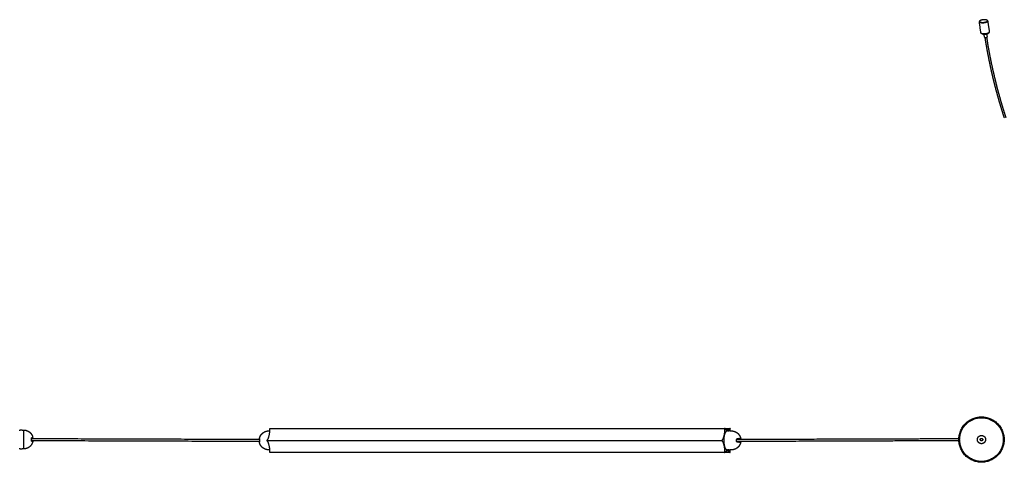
# Model space of a CAD drawing. Header units: millimetres. Extents: x -2245 to 2248, y 828 to 2983.
# Tile 4 of 10: x -671 to 524, y 2447 to 2983. Entities that reach past the tile are written whole.
import ezdxf

# ---------------------------------------------------------------- set-up
doc = ezdxf.new("R2010")
doc.units = ezdxf.units.MM
doc.layers.add('Layer 01', color=7, linetype='Continuous')
doc.layers.add('Make2D$Visible$Curvas', color=7, linetype='Continuous')

msp = doc.modelspace()

# ---------------------------------------------------------------- linework, layer by layer
at = {"layer": 'Layer 01'}
msp.add_line((-370.7, 2473), (181.1, 2473), dxfattribs=at)
at = {"layer": 'Make2D$Visible$Curvas', "color": 7, "lineweight": -3}
for points, weights, degree in [([(494.7, 2982.3), (493.3, 2981.7), (493.4, 2980.9)], [4389.77609892, 4034.39758619, 4384.35059942], 2), ([(495.3, 2967.3), (493.4, 2980.9)], [3752.80624529, 3742.73671741], 1), ([(502.2, 2980.6), (502.1, 2980.6), (502, 2980.5)], [4280.41778171, 4329.43728763, 4382.94817442], 2), ([(502.1, 2980.5), (503.6, 2981.2), (503.5, 2981.9)], [4382.82173137, 4035.94300985, 4388.22220827], 2), ([(503.5, 2981.9), (505.5, 2968.3)], [3745.89941042, 3755.96855569], 1), ([(499.7, 2961.9), (499.2, 2965.3)], [3758.17007832, 3755.66138323], 1), ([(502.3, 2965.6), (502.8, 2962.2)], [3756.64586721, 3759.15453262], 1), ([(504.4, 2967), (504.4, 2966.5), (503.3, 2966)], [4372.58139572, 4061.9341819, 4396.49657663], 2), ([(505.5, 2968.3), (505.6, 2967.6), (504.1, 2966.9)], [4400.01794597, 4046.79883251, 4394.61746907], 2), ([(502.4, 2961.8), (502.8, 2962), (502.8, 2962.2)], [4402.01212109, 4050.87146775, 4403.6961041], 2), ([(-666.4, 2485.7), (-666.4, 2485.7), (-666.4, 2474.2)], [1, 0.707106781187, 1], 2), ([(-370.4, 2473.7), (-367.5, 2478), (-367.5, 2486.7)], [1, 0.866025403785, 1], 2), ([(-367.5, 2487.1), (-367.5, 2487.6), (-367.3, 2487.6)], [1, 0.707106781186, 1], 2), ([(184.3, 2486.7), (184.3, 2478), (181.4, 2473.7)], [1, 0.866025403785, 1], 2), ([(184.5, 2487.6), (184.3, 2487.6), (184.3, 2487.1)], [1, 0.707106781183, 1], 2), ([(184.5, 2487.6), (184.5, 2487.6), (184.6, 2487.6)], [1, 0.965925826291, 1], 2), ([(187.7, 2485.3), (186.1, 2485.3), (184.8, 2487.3)], [1, 0.965925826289, 1], 2), ([(190.6, 2487.3), (189.3, 2485.3), (187.7, 2485.3)], [1, 0.965925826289, 1], 2), ([(190.9, 2487.6), (190.9, 2487.6), (190.8, 2487.6)], [1, 0.965925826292, 1], 2), ([(190.9, 2487.6), (191.1, 2487.6), (191.1, 2487.1)], [1, 0.707106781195, 1], 2), ([(191.2, 2484.6), (191.1, 2485.6), (191.1, 2486.7)], [0.968612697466, 0.981846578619, 1], 2), ([(-666.4, 2474.2), (-666.4, 2462.7), (-666.4, 2462.7)], [1, 0.707106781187, 1], 2), ([(-656.9, 2474.2), (-656.9, 2474.5), (-656.9, 2474.7)], [1, 0.999792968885, 1], 2), ([(-656.9, 2473.8), (-656.9, 2474), (-656.9, 2474.2)], [1, 0.999792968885, 1], 2), ([(-656.1, 2476.5), (-655.2, 2476.5), (-655.2, 2476.5)], [1, 0.978210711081, 1], 2), ([(-380.2, 2475.4), (-380.2, 2475.4), (-380.2, 2475.4)], [1, 0.999973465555, 1], 2), ([(-380.2, 2473.6), (-380.2, 2473.3), (-380.2, 2473.1)], [1, 0.999792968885, 1], 2), ([(198.8, 2473.1), (198.8, 2473.3), (198.7, 2473.6)], [1, 0.999792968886, 1], 2), ([(200.2, 2475.4), (203.8, 2475.4), (203.8, 2475.4)], [1, 0.916727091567, 1], 2), ([(202.3, 2475.1), (202.1, 2475.3), (201.9, 2475.4), (201.6, 2475.4)], [1, 0.971301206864, 0.971301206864, 1], 3), ([(-655.2, 2472), (-655.2, 2472), (-656.1, 2472)], [1, 0.978210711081, 1], 2), ([(-380.2, 2473.1), (-380.2, 2472.9), (-380.2, 2472.7)], [1, 0.999792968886, 1], 2), ([(-380.2, 2470.9), (-380.2, 2470.9), (-380.2, 2470.9)], [1, 0.999973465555, 1], 2), ([(-367.5, 2459.3), (-367.5, 2468), (-370.4, 2472.3)], [1, 0.866025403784, 1], 2), ([(181.4, 2472.3), (184.3, 2468), (184.3, 2459.3)], [1, 0.866025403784, 1], 2), ([(191.1, 2459.3), (191.1, 2460.5), (191.2, 2461.6)], [1, 0.98010033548, 0.966112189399], 2), ([(198.7, 2472.7), (198.8, 2472.9), (198.8, 2473.1)], [1, 0.999792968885, 1], 2), ([(203.8, 2470.9), (203.8, 2470.9), (200.2, 2470.9)], [1, 0.916727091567, 1], 2), ([(201.6, 2470.9), (201.9, 2470.9), (202.1, 2471), (202.3, 2471.2)], [1, 0.971301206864, 0.971301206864, 1], 3), ([(-367.3, 2458.4), (-367.5, 2458.4), (-367.5, 2458.9)], [1, 0.707106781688, 1], 2), ([(184.3, 2458.9), (184.3, 2458.4), (184.5, 2458.4)], [1, 0.707106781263, 1], 2), ([(184.5, 2458.4), (184.5, 2458.4), (184.6, 2458.4)], [1, 0.96592582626, 1], 2), ([(184.8, 2458.7), (186.1, 2460.7), (187.7, 2460.7)], [1, 0.965925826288, 1], 2), ([(187.7, 2460.7), (189.3, 2460.7), (190.6, 2458.7)], [1, 0.96592582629, 1], 2)]:
    msp.add_rational_spline(points, weights, degree=degree, dxfattribs=at)
for points, weights, degree, knots in [([(493.4, 2980.9), (493.5, 2979.7), (496.7, 2979.6), (499.8, 2979.4), (502.1, 2980.5)], [4384.35059942, 3655.21362617, 4379.39440965, 3654.29762564, 4382.82173137], 2, [-18.742804, -18.742804, -18.742804, -9.371402, -9.371402, 0, 0, 0]), ([(502.2, 2980.6), (502.5, 2980.8), (502.8, 2981), (503.2, 2981.4), (503.4, 2981.7), (503.3, 2982.1), (503.2, 2982.3), (502.6, 2982.7), (502.3, 2982.8), (501.3, 2983.1), (500.8, 2983.2), (499.6, 2983.2), (498.9, 2983.2), (497.6, 2983.1), (497, 2983), (495.8, 2982.7), (495.3, 2982.5), (494.9, 2982.3), (494.4, 2982.1), (494.1, 2981.9), (493.6, 2981.4), (493.5, 2981.2), (493.5, 2980.9), (493.5, 2980.9), (493.5, 2980.9)], [4383.30134445, 4383.96703516, 4384.68441233, 4386.29671841, 4387.1833221, 4388.88345025, 4389.6803271, 4391.07671004, 4391.66254279, 4392.54259387, 4392.82819478, 4393.05793422, 4392.99982314, 4392.54427518, 4392.151299, 4391.07981669, 4390.41180247, 4389.64965587, 4388.88750928, 4388.04615613, 4386.30111188, 4385.41450818, 4384.51675446, 4384.46923221, 4384.4218854], 3, [-48.158276, -48.158276, -48.158276, -48.158276, -45.581786, -45.581786, -42.543, -42.543, -39.504214, -39.504214, -36.465428, -36.465428, -33.426643, -33.426643, -30.387857, -30.387857, -27.349071, -27.349071, -24.310286, -24.310286, -24.310286, -21.2715, -21.2715, -18.232714, -18.232714, -18.062235, -18.062235, -18.062235, -18.062235]), ([(502, 2980.5), (499.8, 2979.5), (496.8, 2979.6), (493.7, 2979.8), (493.5, 2980.9)], [4382.94817442, 3654.48260661, 4379.64550986, 3655.36557048, 4384.42188544], 2, [-24.310286, -24.310286, -24.310286, -15.279398, -15.279398, -6.248511, -6.248511, -6.248511]), ([(503.5, 2981.9), (503.3, 2983.1), (500.2, 2983.3), (497, 2983.4), (494.7, 2982.3)], [4388.22220827, 3663.54415395, 4393.20185146, 3664.47572283, 4389.77609892], 2, [-18.772887, -18.772887, -18.772887, -9.386443, -9.386443, 0, 0, 0]), ([(504.1, 2966.9), (501.8, 2965.8), (498.7, 2966), (495.5, 2966.1), (495.3, 2967.3)], [4394.61746907, 3664.14157542, 4391.19014735, 3665.05757595, 4396.14633712], 2, [-25.227655, -25.227655, -25.227655, -15.856253, -15.856253, -6.48485, -6.48485, -6.48485]), ([(503.3, 2966), (501.6, 2965.2), (499.3, 2965.3), (497, 2965.4), (496.8, 2966.2)], [4396.49657663, 3666.26143123, 4393.93590348, 3688.23259351, 4356.10333049], 2, [-18.849556, -18.849556, -18.849556, -11.846027, -11.846027, -5.047552, -5.047552, -5.047552]), ([(499.7, 2961.9), (499.7, 2961.5), (500.7, 2961.5), (501.7, 2961.5), (502.4, 2961.8)], [4402.49077633, 3672.10185581, 4400.94527997, 3671.81501494, 4402.01212109], 2, [2.015667, 2.015667, 2.015667, 4.934824, 4.934824, 7.853982, 7.853982, 7.853982]), ([(523.8, 2864.2), (523.1, 2866.4), (522.4, 2868.6), (521, 2873.1), (520.3, 2875.5), (518.8, 2880.2), (518.1, 2882.6), (516.7, 2887.6), (516, 2890.1), (514.5, 2895.3), (513.8, 2897.9), (512.4, 2903.3), (511.7, 2906), (510.4, 2911.4), (509.8, 2914.1), (508.4, 2919.7), (507.8, 2922.7), (506.1, 2930.5), (505.1, 2935.2), (503.4, 2944.2), (502.6, 2948.4), (501.4, 2955.6), (500.9, 2958.6), (500.5, 2961.5)], [4478.06067828, 4476.60096407, 4475.09567629, 4471.94401291, 4470.32584607, 4466.9811954, 4465.25263043, 4461.68896993, 4459.85184113, 4456.07286834, 4454.12849297, 4450.13861877, 4448.08947974, 4443.98555572, 4441.92986629, 4437.53115305, 4435.18144965, 4429.06090669, 4425.24653598, 4417.88801365, 4414.35244978, 4408.27110854, 4405.75077607, 4403.20411001], 3, [0, 0, 0, 0, 11.854017, 11.854017, 24.079855, 24.079855, 36.863521, 36.863521, 50.164657, 50.164657, 63.943519, 63.943519, 78.163207, 78.163207, 92.135388, 92.135388, 107.768347, 107.768347, 132.42247, 132.42247, 154.545564, 154.545564, 169.917721, 169.917721, 169.917721, 169.917721]), ([(502.2, 2961.7), (502.7, 2958.8), (503.1, 2955.9), (504.4, 2948.3), (505.3, 2943.6), (507, 2934.7), (507.9, 2930.4), (509.6, 2922.6), (510.4, 2919.2), (512.4, 2910.8), (513.6, 2905.8), (515.6, 2897.9), (516.4, 2895), (517.9, 2889.8), (518.5, 2887.6), (519.8, 2883), (520.5, 2880.5), (522, 2875.8), (522.7, 2873.5), (523.5, 2870.7), (523.7, 2870.3), (524.4, 2868.1), (524.9, 2866.3), (525.5, 2864.5)], [4403.87332842, 4406.38997748, 4408.88094559, 4415.30653706, 4419.20378397, 4426.55020549, 4430.01391166, 4436.16426009, 4438.87402801, 4445.37156931, 4449.12880928, 4455.01864674, 4457.20426452, 4460.97931116, 4462.58156697, 4465.91817188, 4467.64972672, 4471.00035374, 4472.62149581, 4474.5280643, 4474.83083743, 4476.34921438, 4477.55517356, 4478.75018939], 3, [0.921135, 0.921135, 0.921135, 0.921135, 16.11319, 16.11319, 40.53028, 40.53028, 62.952112, 62.952112, 81.005993, 81.005993, 106.826657, 106.826657, 122.329261, 122.329261, 133.943027, 133.943027, 146.745489, 146.745489, 158.990455, 158.990455, 161.307881, 161.307881, 170.636839, 170.636839, 170.636839, 170.636839]), ([(468.5, 2474.1), (468.5, 2501.6), (496, 2501.6), (523.5, 2501.6), (523.5, 2474.1)], [1, 0.707106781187, 1, 0.707106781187, 1], 2, [0, 0, 0, 43.196899, 43.196899, 86.393798, 86.393798, 86.393798]), ([(469.5, 2474.1), (469.5, 2500.6), (496, 2500.6), (522.5, 2500.6), (522.5, 2474.1)], [1, 0.707106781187, 1, 0.707106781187, 1], 2, [-83.252205, -83.252205, -83.252205, -41.626103, -41.626103, 0, 0, 0]), ([(-666.4, 2485.7), (-664.2, 2485.7), (-662.2, 2484.9), (-660, 2484.1), (-658.3, 2482.4), (-657, 2481.1), (-656.2, 2479.5)], [1, 0.926776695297, 0.890165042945, 0.853553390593, 0.853553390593, 0.853553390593, 0.874965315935], 2, [0, 0, 0, 4.387102, 4.387102, 9.150558, 9.150558, 12.7934, 12.7934, 12.7934]), ([(-656.2, 2479.5), (-655.9, 2479), (-655.7, 2478.5), (-655.4, 2477.5), (-655.2, 2476.5)], [0.874965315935, 0.88155206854, 0.890165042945, 0.907122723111, 0.931934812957], 2, [12.7934, 12.7934, 12.7934, 13.914014, 13.914014, 15.946019, 15.946019, 15.946019]), ([(-380.2, 2475.4), (-380, 2476), (-379.8, 2476.7), (-379.6, 2477.3), (-379, 2478.8), (-378.2, 2480.1), (-377, 2481.2), (-375.9, 2482.4), (-374.6, 2483.2), (-373.1, 2483.8), (-371.9, 2484.3), (-370.6, 2484.6), (-369.2, 2484.6), (-369.1, 2484.6), (-369, 2484.6), (-368.9, 2484.6)], [0.825147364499, 0.810501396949, 0.798173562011, 0.788163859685, 0.766552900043, 0.755747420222, 0.755747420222, 0.755747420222, 0.766552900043, 0.788163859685, 0.807973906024, 0.836863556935, 0.874832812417, 0.874832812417, 0.874832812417, 0.874832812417], 3, [2.340946, 2.340946, 2.340946, 2.340946, 4.360741, 4.360741, 4.360741, 9.090509, 9.090509, 9.090509, 13.820276, 13.820276, 13.820276, 17.834534, 17.834534, 17.834534, 18.175398, 18.175398, 18.175398, 18.175398]), ([(-370.6, 2472.6), (-370.7, 2472.7), (-370.7, 2473), (-370.7, 2473.3), (-370.6, 2473.4)], [1, 0.866025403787, 1, 0.866025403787, 1], 2, [0, 0, 0, 0.523599, 0.523599, 1.047198, 1.047198, 1.047198]), ([(181.2, 2473.4), (181.1, 2473.3), (181.1, 2473), (181.1, 2472.7), (181.2, 2472.6)], [1, 0.866025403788, 1, 0.866025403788, 1], 2, [-1.047198, -1.047198, -1.047198, -0.523599, -0.523599, 0, 0, 0]), ([(187.7, 2484.6), (183.2, 2484.6), (183.2, 2473.1), (183.2, 2461.6), (187.7, 2461.6)], [1, 0.707106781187, 1, 0.707106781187, 1], 2, [0, 0, 0, 18.064158, 18.064158, 36.128316, 36.128316, 36.128316]), ([(192.5, 2484.6), (192.6, 2484.6), (192.8, 2484.6), (192.9, 2484.6), (194.2, 2484.6), (195.5, 2484.3), (196.8, 2483.8), (198.2, 2483.2), (199.5, 2482.4), (200.7, 2481.2), (201.8, 2480.1), (202.6, 2478.8), (203.2, 2477.3), (203.5, 2476.7), (203.7, 2476), (203.8, 2475.4)], [0.874832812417, 0.874832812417, 0.874832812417, 0.874832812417, 0.836863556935, 0.807973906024, 0.788163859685, 0.766552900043, 0.755747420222, 0.755747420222, 0.755747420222, 0.766552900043, 0.788163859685, 0.798173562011, 0.810501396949, 0.825147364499], 3, [-0.340865, -0.340865, -0.340865, -0.340865, 0, 0, 0, 4.014257, 4.014257, 4.014257, 8.744025, 8.744025, 8.744025, 13.473793, 13.473793, 13.473793, 15.493588, 15.493588, 15.493588, 15.493588]), ([(523.5, 2474.1), (523.5, 2446.6), (496, 2446.6), (468.5, 2446.6), (468.5, 2474.1)], [1, 0.707106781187, 1, 0.707106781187, 1], 2, [0, 0, 0, 43.196899, 43.196899, 86.393798, 86.393798, 86.393798]), ([(522.5, 2474.1), (522.5, 2447.6), (496, 2447.6), (469.5, 2447.6), (469.5, 2474.1)], [1, 0.707106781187, 1, 0.707106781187, 1], 2, [-83.252205, -83.252205, -83.252205, -41.626103, -41.626103, 0, 0, 0]), ([(491, 2474.1), (491, 2479.1), (496, 2479.1), (501, 2479.1), (501, 2474.1)], [1, 0.707106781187, 1, 0.707106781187, 1], 2, [-15.707963, -15.707963, -15.707963, -7.853982, -7.853982, 0, 0, 0]), ([(501, 2474.1), (501, 2469.1), (496, 2469.1), (491, 2469.1), (491, 2474.1)], [1, 0.707106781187, 1, 0.707106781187, 1], 2, [-15.707963, -15.707963, -15.707963, -7.853982, -7.853982, 0, 0, 0]), ([(494.5, 2474.1), (494.5, 2475.6), (496, 2475.6), (497.5, 2475.6), (497.5, 2474.1)], [1, 0.707106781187, 1, 0.707106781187, 1], 2, [-4.712389, -4.712389, -4.712389, -2.356194, -2.356194, 0, 0, 0]), ([(497.5, 2474.1), (497.5, 2472.6), (496, 2472.6), (494.5, 2472.6), (494.5, 2474.1)], [1, 0.707106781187, 1, 0.707106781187, 1], 2, [-4.712389, -4.712389, -4.712389, -2.356194, -2.356194, 0, 0, 0]), ([(-655.2, 2472), (-655.4, 2471), (-655.7, 2470), (-656.6, 2467.8), (-658.3, 2466.1), (-660, 2464.4), (-662.2, 2463.5), (-664.2, 2462.7), (-666.4, 2462.7)], [0.931934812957, 0.907122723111, 0.890165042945, 0.853553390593, 0.853553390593, 0.853553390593, 0.890165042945, 0.926776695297, 1], 2, [2.355097, 2.355097, 2.355097, 4.387102, 4.387102, 9.150558, 9.150558, 13.914014, 13.914014, 18.301116, 18.301116, 18.301116]), ([(-368.9, 2461.6), (-369, 2461.6), (-369.1, 2461.6), (-369.2, 2461.6), (-370.6, 2461.7), (-371.9, 2461.9), (-373.1, 2462.4), (-374.6, 2463), (-375.9, 2463.9), (-377, 2465), (-378.2, 2466.1), (-379, 2467.4), (-379.6, 2468.9), (-379.8, 2469.5), (-380, 2470.2), (-380.2, 2470.9)], [0.874832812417, 0.874832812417, 0.874832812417, 0.874832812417, 0.836863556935, 0.807973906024, 0.788163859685, 0.766552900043, 0.755747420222, 0.755747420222, 0.755747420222, 0.766552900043, 0.788163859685, 0.798173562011, 0.810501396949, 0.825147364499], 3, [-0.340865, -0.340865, -0.340865, -0.340865, 0, 0, 0, 4.014257, 4.014257, 4.014257, 8.744025, 8.744025, 8.744025, 13.473793, 13.473793, 13.473793, 15.493588, 15.493588, 15.493588, 15.493588]), ([(203.8, 2470.9), (203.7, 2470.2), (203.5, 2469.5), (203.2, 2468.9), (202.6, 2467.4), (201.8, 2466.1), (200.7, 2465), (199.5, 2463.9), (198.2, 2463), (196.8, 2462.4), (195.5, 2461.9), (194.2, 2461.7), (192.9, 2461.6), (192.8, 2461.6), (192.6, 2461.6), (192.5, 2461.6)], [0.825147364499, 0.810501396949, 0.798173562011, 0.788163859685, 0.766552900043, 0.755747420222, 0.755747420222, 0.755747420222, 0.766552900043, 0.788163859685, 0.807973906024, 0.836863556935, 0.874832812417, 0.874832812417, 0.874832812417, 0.874832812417], 3, [2.340946, 2.340946, 2.340946, 2.340946, 4.360741, 4.360741, 4.360741, 9.090509, 9.090509, 9.090509, 13.820276, 13.820276, 13.820276, 17.834534, 17.834534, 17.834534, 18.175398, 18.175398, 18.175398, 18.175398]), ([(190.8, 2458.4), (190.9, 2458.3), (191, 2458.4), (191.1, 2458.6), (191.1, 2458.9)], [1, 0.866025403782, 1, 0.866025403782, 1], 2, [-1.047198, -1.047198, -1.047198, -0.523599, -0.523599, 0, 0, 0])]:
    msp.add_rational_spline(points, weights, degree=degree, knots=knots, dxfattribs=at)
for points in [[(-671.7, 2485.7), (-670.4, 2485.7)], [(-667.9, 2485.7), (-666.4, 2485.7)], [(-367.5, 2486.7), (-367.5, 2487.1)], [(-367.3, 2487.6), (184.5, 2487.6)], [(184.3, 2487.1), (184.3, 2486.7)], [(184.5, 2487.6), (190.9, 2487.6)], [(184.8, 2487.3), (184.6, 2487.6)], [(190.8, 2487.6), (190.6, 2487.3)], [(191.1, 2486.7), (191.1, 2487.1)], [(-656.9, 2475.4), (-380.2, 2474.5)], [(-370.6, 2473.4), (-370.4, 2473.7)], [(-368.9, 2484.6), (-367.5, 2484.6)], [(181.4, 2473.7), (181.2, 2473.4)], [(187.7, 2484.6), (188.8, 2484.6)], [(188.8, 2484.6), (188.8, 2484.6)], [(191.1, 2484.6), (192.5, 2484.6)], [(-670.4, 2462.7), (-671.7, 2462.7)], [(-666.4, 2462.7), (-667.9, 2462.7)], [(-380.2, 2471.7), (-656.7, 2472.6)], [(-370.4, 2472.3), (-370.6, 2472.6)], [(-367.5, 2461.6), (-368.9, 2461.6)], [(181.2, 2472.6), (181.4, 2472.3)], [(188.8, 2461.6), (187.7, 2461.6)], [(188.8, 2461.6), (188.8, 2461.6)], [(192.5, 2461.6), (191.1, 2461.6)], [(-367.5, 2458.9), (-367.5, 2459.3)], [(184.5, 2458.4), (-367.3, 2458.4)], [(184.3, 2459.3), (184.3, 2458.9)], [(184.6, 2458.4), (184.8, 2458.7)], [(190.8, 2458.4), (184.6, 2458.4)], [(190.6, 2458.7), (190.8, 2458.4)], [(191.1, 2458.9), (191.1, 2459.3)]]:
    msp.add_open_spline(points, degree=1, dxfattribs=at)
for points, knots in [([(-667.9, 2485.7), (-667.9, 2485.7), (-667.9, 2485.7), (-668, 2485.7), (-668, 2485.7), (-668.1, 2485.7), (-668.2, 2485.7), (-668.4, 2485.7), (-668.6, 2485.7), (-668.8, 2485.7), (-668.9, 2485.7), (-669, 2485.7), (-669.1, 2485.7), (-669.3, 2485.7), (-669.5, 2485.7), (-669.8, 2485.7), (-669.9, 2485.7), (-670.2, 2485.7), (-670.3, 2485.7), (-670.4, 2485.7), (-670.4, 2485.7), (-670.4, 2485.7)], [0, 0, 0, 0, 0.246903, 0.246903, 0.493806, 0.493806, 0.987612, 0.987612, 1.481418, 1.481418, 1.728321, 1.728321, 1.975223, 1.975223, 2.469029, 2.469029, 2.962835, 2.962835, 3.456641, 3.456641, 3.950447, 3.950447, 3.950447, 3.950447]), ([(-656.9, 2474.7), (-656.9, 2474.8), (-656.9, 2474.9), (-656.9, 2475.2), (-656.9, 2475.3), (-656.8, 2475.5), (-656.8, 2475.6), (-656.8, 2475.8), (-656.7, 2475.9), (-656.6, 2476.2), (-656.5, 2476.3), (-656.3, 2476.4), (-656.2, 2476.5), (-656.1, 2476.5)], [0, 0, 0, 0, 0.375838, 0.375838, 0.751676, 0.751676, 1.127515, 1.127515, 1.503353, 1.503353, 2.255029, 2.255029, 3.006706, 3.006706, 3.006706, 3.006706]), ([(-656.9, 2475.4), (-656.9, 2475.4), (-656.9, 2475.4), (-656.9, 2475.3), (-656.9, 2475.2), (-656.9, 2474.9), (-656.9, 2474.8), (-656.9, 2474.7)], [2.2200783, 2.2200783, 2.2200783, 2.2200783, 2.2534192, 2.2534192, 2.6289891, 2.6289891, 3.0045589, 3.0045589, 3.0045589, 3.0045589]), ([(-656.9, 2473.8), (-656.9, 2473.7), (-656.9, 2473.5), (-656.9, 2473.3), (-656.9, 2473.2), (-656.8, 2473), (-656.8, 2472.8), (-656.8, 2472.6), (-656.7, 2472.6), (-656.6, 2472.3), (-656.5, 2472.2), (-656.3, 2472), (-656.2, 2472), (-656.1, 2472)], [0, 0, 0, 0, 0.375838, 0.375838, 0.751676, 0.751676, 1.127515, 1.127515, 1.503353, 1.503353, 2.255029, 2.255029, 3.006706, 3.006706, 3.006706, 3.006706]), ([(-656.1, 2472), (-656.2, 2472), (-656.2, 2472), (-656.3, 2472), (-656.4, 2472.1), (-656.5, 2472.2), (-656.5, 2472.2), (-656.6, 2472.3), (-656.6, 2472.4), (-656.8, 2472.6), (-656.8, 2472.8), (-656.9, 2473.2), (-656.9, 2473.3), (-656.9, 2473.5), (-656.9, 2473.7), (-656.9, 2473.8)], [0, 0, 0, 0, 0.37557, 0.37557, 0.75114, 0.75114, 1.12671, 1.12671, 1.502279, 1.502279, 2.253419, 2.253419, 2.628989, 2.628989, 3.004559, 3.004559, 3.004559, 3.004559]), ([(-380.2, 2475.4), (-380.2, 2475.4), (-380.2, 2475.3), (-380.2, 2475.2), (-380.2, 2475), (-380.2, 2474.8), (-380.2, 2474.7), (-380.2, 2474.5), (-380.2, 2474.4), (-380.2, 2474.2), (-380.2, 2474.1), (-380.2, 2473.8), (-380.2, 2473.7), (-380.2, 2473.6)], [0, 0, 0, 0, 0.751676, 0.751676, 1.503353, 1.503353, 1.879191, 1.879191, 2.255029, 2.255029, 2.630868, 2.630868, 3.006706, 3.006706, 3.006706, 3.006706]), ([(-367.6, 2484.6), (-367.6, 2484.6), (-367.6, 2484.6), (-367.6, 2484.6), (-367.6, 2484.6), (-367.6, 2484.6), (-367.6, 2484.6), (-367.5, 2484.6)], [3.4429154, 3.4429154, 3.4429154, 3.4429154, 3.4566411, 3.4566411, 3.703544, 3.703544, 3.9261469, 3.9261469, 3.9261469, 3.9261469]), ([(-367.5, 2484.6), (-367.5, 2484.6), (-367.5, 2484.6), (-367.6, 2484.6), (-367.6, 2484.6), (-367.6, 2484.6)], [2.9355473, 2.9355473, 2.9355473, 2.9355473, 2.9628352, 2.9628352, 3.4429154, 3.4429154, 3.4429154, 3.4429154]), ([(188.7, 2484.6), (188.7, 2484.6), (188.7, 2484.6), (188.7, 2484.6), (188.8, 2484.6), (188.8, 2484.6)], [3.4433984, 3.4433984, 3.4433984, 3.4433984, 3.4566411, 3.4566411, 3.9504469, 3.9504469, 3.9504469, 3.9504469]), ([(191.1, 2484.6), (191.1, 2484.6), (191.1, 2484.6), (191, 2484.6), (190.9, 2484.6), (190.8, 2484.6), (190.6, 2484.6), (190.3, 2484.6), (190.1, 2484.6), (189.9, 2484.5), (189.8, 2484.5), (189.7, 2484.5), (189.6, 2484.5), (189.4, 2484.5), (189.2, 2484.5), (189, 2484.6), (188.9, 2484.6), (188.8, 2484.6), (188.7, 2484.6), (188.7, 2484.6)], [0, 0, 0, 0, 0.246903, 0.246903, 0.493806, 0.493806, 0.987612, 0.987612, 1.481418, 1.481418, 1.728321, 1.728321, 1.975223, 1.975223, 2.469029, 2.469029, 2.962835, 2.962835, 3.443398, 3.443398, 3.443398, 3.443398]), ([(188.8, 2484.6), (188.9, 2484.6), (189, 2484.6), (189.2, 2484.6), (189.4, 2484.6), (189.7, 2484.6), (189.8, 2484.6), (190, 2484.6)], [0, 0, 0, 0, 0.494393, 0.494393, 0.988786, 0.988786, 1.468899, 1.468899, 1.468899, 1.468899]), ([(198.7, 2473.6), (198.7, 2473.7), (198.8, 2473.8), (198.8, 2474.1), (198.8, 2474.2), (198.9, 2474.4), (199, 2474.5), (199.1, 2474.7), (199.1, 2474.8), (199.3, 2475), (199.5, 2475.2), (199.8, 2475.3), (200, 2475.4), (200.2, 2475.4)], [0, 0, 0, 0, 0.375838, 0.375838, 0.751676, 0.751676, 1.127515, 1.127515, 1.503353, 1.503353, 2.255029, 2.255029, 3.006706, 3.006706, 3.006706, 3.006706]), ([(199, 2474.5), (204.5, 2474.5), (209.9, 2474.5), (215.4, 2474.6), (220.9, 2474.6), (226.4, 2474.6), (231.9, 2474.6), (237.2, 2474.6), (242.5, 2474.7), (247.8, 2474.7), (253, 2474.7), (258.2, 2474.7), (263.3, 2474.7), (268.3, 2474.7), (273.3, 2474.8), (278.3, 2474.8), (283.1, 2474.8), (287.9, 2474.8), (292.8, 2474.8), (297.4, 2474.8), (302.1, 2474.9), (306.7, 2474.9), (311.3, 2474.9), (315.8, 2474.9), (320.2, 2474.9), (324.6, 2474.9), (328.9, 2475), (333.2, 2475), (337.4, 2475), (341.6, 2475), (345.8, 2475), (349.8, 2475), (353.8, 2475), (357.8, 2475), (361.6, 2475.1), (365.5, 2475.1), (369.3, 2475.1), (373, 2475.1), (376.7, 2475.1), (380.3, 2475.1), (383.8, 2475.1), (387.4, 2475.1), (390.8, 2475.2), (394.2, 2475.2), (397.6, 2475.2), (400.9, 2475.2), (402.5, 2475.2), (404.1, 2475.2), (405.7, 2475.2), (407.3, 2475.2), (408.8, 2475.2), (410.4, 2475.2), (411.9, 2475.2), (413.5, 2475.2), (415, 2475.2), (416.5, 2475.2), (418, 2475.2), (419.5, 2475.2), (420.9, 2475.3), (422.4, 2475.3), (423.8, 2475.3), (425.2, 2475.3), (426.6, 2475.3), (428, 2475.3), (429.4, 2475.3), (430.7, 2475.3), (432.1, 2475.3), (433.4, 2475.3), (434.8, 2475.3), (436.1, 2475.3), (437.4, 2475.3), (438.6, 2475.3), (439.9, 2475.3), (441.2, 2475.3), (442.4, 2475.3), (443.7, 2475.3), (444.9, 2475.3), (446.1, 2475.3), (447.2, 2475.3), (448.4, 2475.3), (449.6, 2475.3), (450.8, 2475.3), (451.9, 2475.3), (453, 2475.4), (454.1, 2475.4), (455.2, 2475.4), (456.3, 2475.4), (457.3, 2475.4), (458.4, 2475.4), (459.4, 2475.4), (460.4, 2475.4), (461.4, 2475.4), (462.4, 2475.4), (463.4, 2475.4), (463.9, 2475.4), (464.4, 2475.4), (464.9, 2475.4), (465.3, 2475.4), (465.8, 2475.4), (466.3, 2475.4), (466.7, 2475.4), (467.2, 2475.4), (467.7, 2475.4), (468, 2475.4), (468.3, 2475.4), (468.6, 2475.4)], [0.807222, 0.807222, 0.807222, 0.807222, 27.235157, 27.235157, 27.235157, 53.785667, 53.785667, 53.785667, 79.650209, 79.650209, 79.650209, 104.830802, 104.830802, 104.830802, 129.326962, 129.326962, 129.326962, 153.137505, 153.137505, 153.137505, 176.26553, 176.26553, 176.26553, 198.709726, 198.709726, 198.709726, 220.471578, 220.471578, 220.471578, 241.551284, 241.551284, 241.551284, 261.948221, 261.948221, 261.948221, 281.665105, 281.665105, 281.665105, 300.701386, 300.701386, 300.701386, 319.057827, 319.057827, 319.057827, 336.735387, 336.735387, 336.735387, 345.235406, 345.235406, 345.235406, 353.736176, 353.736176, 353.736176, 361.897076, 361.897076, 361.897076, 370.058978, 370.058978, 370.058978, 377.883123, 377.883123, 377.883123, 385.707568, 385.707568, 385.707568, 393.194417, 393.194417, 393.194417, 400.681693, 400.681693, 400.681693, 407.833115, 407.833115, 407.833115, 414.984056, 414.984056, 414.984056, 421.799436, 421.799436, 421.799436, 428.614903, 428.614903, 428.614903, 435.097045, 435.097045, 435.097045, 441.5784, 441.5784, 441.5784, 447.726867, 447.726867, 447.726867, 453.875959, 453.875959, 453.875959, 456.825873, 456.825873, 456.825873, 459.775971, 459.775971, 459.775971, 462.643184, 462.643184, 462.643184, 464.533019, 464.533019, 464.533019, 464.533019]), ([(202.3, 2475.1), (202.2, 2475), (202.1, 2474.9), (202.1, 2474.7), (202.1, 2474.6), (202.1, 2474.5)], [-1.7912325, -1.7912325, -1.7912325, -1.7912325, -1.3434244, -1.3434244, -1.0342685, -1.0342685, -1.0342685, -1.0342685]), ([(203.8, 2475.4), (203.8, 2475.4), (203.8, 2475.3), (203.8, 2475.3), (203.8, 2475.3), (203.8, 2475.2), (203.8, 2475.1), (203.8, 2475), (203.8, 2474.9), (203.8, 2474.8), (203.8, 2474.7), (203.8, 2474.5)], [0, 0, 0, 0, 0.37557, 0.37557, 0.75114, 0.75114, 1.12671, 1.12671, 1.502279, 1.502279, 1.962952, 1.962952, 1.962952, 1.962952]), ([(494.6, 2474.1), (494.6, 2474.2), (494.7, 2474.3), (494.7, 2474.6), (494.8, 2474.7), (494.9, 2474.9), (495, 2475), (495.2, 2475.2), (495.3, 2475.3), (495.5, 2475.4), (495.7, 2475.4), (495.9, 2475.5), (496, 2475.5), (496, 2475.5), (496, 2475.5), (496, 2475.5)], [-2.212609, -2.212609, -2.212609, -2.212609, -1.864239, -1.681426, -1.493516, -1.301988, -1.108512, -0.914871, -0.722866, -0.534217, -0.350477, 0, 0, 0, 0.000689, 0.000689, 0.000689, 0.000689]), ([(495.5, 2475.5), (495.6, 2475.5), (495.6, 2475.5), (495.7, 2475.5), (495.8, 2475.5), (495.9, 2475.5), (496, 2475.5)], [533.076418, 533.076418, 533.076418, 533.076418, 533.76025, 533.76025, 533.76025, 535.339, 535.339, 535.339, 535.339]), ([(496, 2475.5), (496.1, 2475.5), (496.3, 2475.4), (496.5, 2475.4), (496.7, 2475.3), (496.9, 2475.2), (497, 2475), (497.1, 2474.9), (497.3, 2474.7), (497.3, 2474.6), (497.4, 2474.3), (497.4, 2474.2), (497.4, 2474.1)], [0.000689, 0.000689, 0.000689, 0.000689, 0.350471, 0.534205, 0.722845, 0.91484, 1.108471, 1.301938, 1.493458, 1.681362, 1.864171, 2.212539, 2.212539, 2.212539, 2.212539]), ([(-670.4, 2462.7), (-670.4, 2462.7), (-670.4, 2462.7), (-670.4, 2462.7), (-670.4, 2462.7), (-670.3, 2462.8), (-670.2, 2462.8), (-669.9, 2462.8), (-669.8, 2462.8), (-669.6, 2462.8), (-669.5, 2462.8), (-669.3, 2462.8), (-669.3, 2462.8), (-669, 2462.8), (-668.9, 2462.8), (-668.6, 2462.8), (-668.4, 2462.8), (-668.2, 2462.8), (-668.1, 2462.8), (-668, 2462.7), (-667.9, 2462.7), (-667.9, 2462.7)], [0, 0, 0, 0, 0.246903, 0.246903, 0.493806, 0.493806, 0.987612, 0.987612, 1.481418, 1.481418, 1.728321, 1.728321, 1.975223, 1.975223, 2.469029, 2.469029, 2.962835, 2.962835, 3.456641, 3.456641, 3.950447, 3.950447, 3.950447, 3.950447]), ([(-380.2, 2472.7), (-380.2, 2472.5), (-380.2, 2472.4), (-380.2, 2472.2), (-380.2, 2472.1), (-380.2, 2471.7), (-380.2, 2471.5), (-380.2, 2471.3), (-380.2, 2471.2), (-380.2, 2471.1), (-380.2, 2471), (-380.2, 2470.9), (-380.2, 2470.9), (-380.2, 2470.9), (-380.2, 2470.9), (-380.2, 2470.9)], [0, 0, 0, 0, 0.37557, 0.37557, 0.75114, 0.75114, 1.502279, 1.502279, 1.877849, 1.877849, 2.253419, 2.253419, 2.628989, 2.628989, 3.004559, 3.004559, 3.004559, 3.004559]), ([(-367.5, 2461.6), (-367.6, 2461.6), (-367.6, 2461.6), (-367.6, 2461.6), (-367.6, 2461.6), (-367.5, 2461.6)], [0, 0, 0, 0, 0.4938059, 0.4938059, 0.9533739, 0.9533739, 0.9533739, 0.9533739]), ([(188.7, 2461.6), (188.7, 2461.6), (188.8, 2461.6), (188.9, 2461.7), (189, 2461.7), (189.2, 2461.7), (189.2, 2461.7), (189.4, 2461.7), (189.4, 2461.7), (189.7, 2461.7), (189.8, 2461.7), (190.1, 2461.7), (190.3, 2461.7), (190.6, 2461.6), (190.8, 2461.6), (191, 2461.6), (191.1, 2461.6), (191.1, 2461.6)], [0.507532, 0.507532, 0.507532, 0.507532, 0.987612, 0.987612, 1.481418, 1.481418, 1.728321, 1.728321, 1.975223, 1.975223, 2.469029, 2.469029, 2.962835, 2.962835, 3.456641, 3.456641, 3.950447, 3.950447, 3.950447, 3.950447]), ([(188.8, 2461.6), (188.8, 2461.6), (188.8, 2461.6), (188.8, 2461.6), (188.7, 2461.6), (188.7, 2461.6), (188.7, 2461.6), (188.7, 2461.6)], [0, 0, 0, 0, 0.2469029, 0.2469029, 0.4938059, 0.4938059, 0.5075316, 0.5075316, 0.5075316, 0.5075316]), ([(190, 2461.7), (189.8, 2461.7), (189.7, 2461.7), (189.4, 2461.6), (189.2, 2461.6), (189, 2461.6), (188.9, 2461.6), (188.8, 2461.6)], [2.484461, 2.484461, 2.484461, 2.484461, 2.966358, 2.966358, 3.460751, 3.460751, 3.955144, 3.955144, 3.955144, 3.955144]), ([(200.2, 2470.9), (200.1, 2470.9), (200, 2470.9), (199.8, 2470.9), (199.8, 2470.9), (199.6, 2471), (199.5, 2471.1), (199.3, 2471.2), (199.3, 2471.3), (199.1, 2471.5), (198.9, 2471.7), (198.8, 2472.1), (198.8, 2472.2), (198.8, 2472.4), (198.7, 2472.5), (198.7, 2472.7)], [0, 0, 0, 0, 0.37557, 0.37557, 0.75114, 0.75114, 1.12671, 1.12671, 1.502279, 1.502279, 2.253419, 2.253419, 2.628989, 2.628989, 3.004559, 3.004559, 3.004559, 3.004559]), ([(468.6, 2472.6), (468.3, 2472.6), (468, 2472.6), (467.7, 2472.6), (467.2, 2472.6), (466.8, 2472.6), (466.3, 2472.6), (465.8, 2472.6), (465.3, 2472.6), (464.9, 2472.6), (464.4, 2472.6), (463.9, 2472.6), (463.4, 2472.6), (462.4, 2472.6), (461.4, 2472.6), (460.4, 2472.6), (459.4, 2472.6), (458.4, 2472.6), (457.3, 2472.6), (456.3, 2472.6), (455.2, 2472.6), (454.1, 2472.6), (453, 2472.6), (451.9, 2472.5), (450.8, 2472.5), (449.6, 2472.5), (448.4, 2472.5), (447.2, 2472.5), (446.1, 2472.5), (444.9, 2472.5), (443.7, 2472.5), (442.4, 2472.5), (441.2, 2472.5), (439.9, 2472.5), (438.7, 2472.5), (437.4, 2472.5), (436.1, 2472.5), (434.8, 2472.5), (433.4, 2472.5), (432.1, 2472.5), (430.8, 2472.5), (429.4, 2472.5), (428.1, 2472.5), (426.6, 2472.5), (425.2, 2472.5), (423.8, 2472.5), (422.4, 2472.5), (420.9, 2472.5), (419.5, 2472.4), (418, 2472.4), (416.5, 2472.4), (415, 2472.4), (413.5, 2472.4), (412, 2472.4), (410.4, 2472.4), (408.9, 2472.4), (407.3, 2472.4), (405.7, 2472.4), (404.1, 2472.4), (402.5, 2472.4), (400.9, 2472.4), (397.6, 2472.4), (394.2, 2472.4), (390.9, 2472.4), (387.4, 2472.3), (383.8, 2472.3), (380.3, 2472.3), (376.7, 2472.3), (373, 2472.3), (369.3, 2472.3), (365.5, 2472.3), (361.6, 2472.3), (357.8, 2472.2), (353.8, 2472.2), (349.8, 2472.2), (345.8, 2472.2), (341.6, 2472.2), (337.4, 2472.2), (333.3, 2472.2), (328.9, 2472.2), (324.6, 2472.1), (320.3, 2472.1), (315.8, 2472.1), (311.3, 2472.1), (306.8, 2472.1), (302.1, 2472.1), (297.4, 2472), (292.8, 2472), (288, 2472), (283.1, 2472), (278.3, 2472), (273.3, 2472), (268.3, 2471.9), (263.3, 2471.9), (258.2, 2471.9), (253, 2471.9), (247.8, 2471.9), (242.5, 2471.9), (237.2, 2471.8), (231.9, 2471.8), (226.4, 2471.8), (220.9, 2471.8), (215.4, 2471.8), (209.9, 2471.7), (204.5, 2471.7), (199, 2471.7)], [75.348266, 75.348266, 75.348266, 75.348266, 77.233834, 77.233834, 77.233834, 80.101018, 80.101018, 80.101018, 83.051089, 83.051089, 83.051089, 86.000976, 86.000976, 86.000976, 92.150017, 92.150017, 92.150017, 98.298439, 98.298439, 98.298439, 104.779749, 104.779749, 104.779749, 111.261851, 111.261851, 111.261851, 118.077278, 118.077278, 118.077278, 124.892623, 124.892623, 124.892623, 132.043528, 132.043528, 132.043528, 139.194919, 139.194919, 139.194919, 146.682164, 146.682164, 146.682164, 154.168984, 154.168984, 154.168984, 161.993401, 161.993401, 161.993401, 169.817519, 169.817519, 169.817519, 177.979396, 177.979396, 177.979396, 186.140273, 186.140273, 186.140273, 194.641019, 194.641019, 194.641019, 203.141017, 203.141017, 203.141017, 220.818537, 220.818537, 220.818537, 239.17494, 239.17494, 239.17494, 258.211186, 258.211186, 258.211186, 277.928038, 277.928038, 277.928038, 298.324946, 298.324946, 298.324946, 319.404624, 319.404624, 319.404624, 341.16645, 341.16645, 341.16645, 363.610623, 363.610623, 363.610623, 386.738625, 386.738625, 386.738625, 410.549147, 410.549147, 410.549147, 435.045287, 435.045287, 435.045287, 460.225862, 460.225862, 460.225862, 486.090387, 486.090387, 486.090387, 512.640879, 512.640879, 512.640879, 539.08675, 539.08675, 539.08675, 539.08675]), ([(202.1, 2471.7), (202.1, 2471.6), (202.1, 2471.5), (202.1, 2471.3), (202.2, 2471.2), (202.3, 2471.2)], [-0.7854643, -0.7854643, -0.7854643, -0.7854643, -0.4478106, -0.4478106, 0, 0, 0, 0]), ([(203.8, 2471.7), (203.8, 2471.7), (203.8, 2471.7), (203.8, 2471.5), (203.8, 2471.4), (203.8, 2471.2), (203.8, 2471.1), (203.8, 2470.9), (203.8, 2470.9), (203.8, 2470.9)], [0.994739, 0.994739, 0.994739, 0.994739, 1.127515, 1.127515, 1.503353, 1.503353, 2.255029, 2.255029, 3.006706, 3.006706, 3.006706, 3.006706])]:
    msp.add_open_spline(points, degree=3, knots=knots, dxfattribs=at)

doc.saveas('drawing.dxf')
